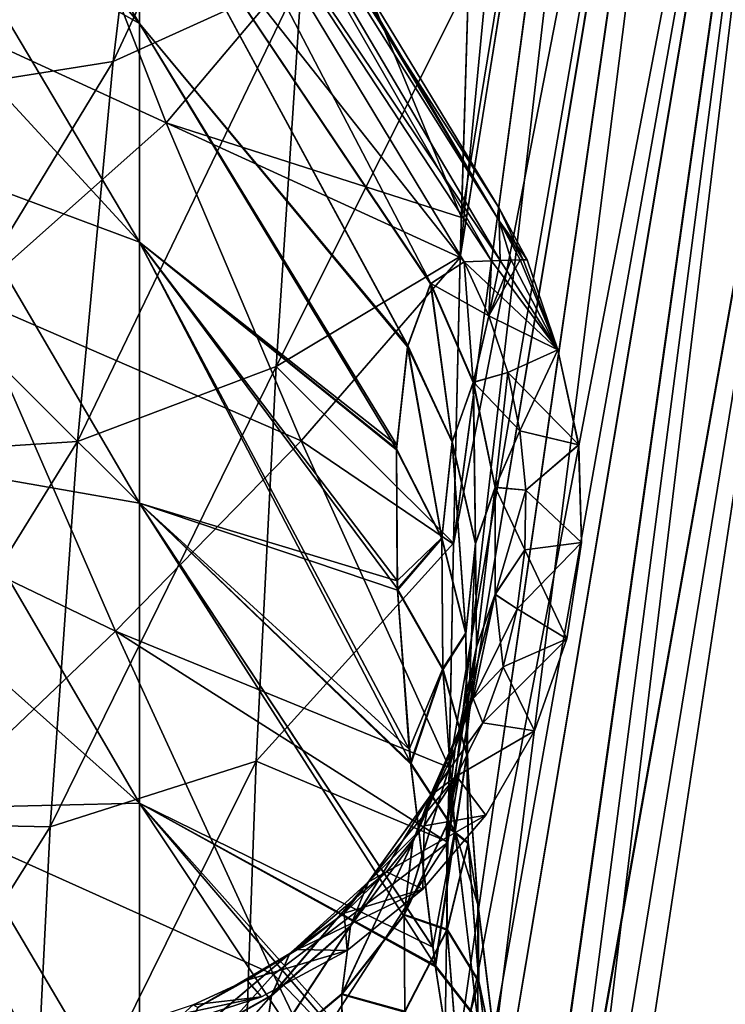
# Model space of a CAD drawing. Header units: metres. Extents: x 59 to 135, y -85 to 87.
# Tile 177 of 210: x 114.83 to 117.5, y 8.98 to 12.7. Entities that reach past the tile are written whole.
import ezdxf

# ---------------------------------------------------------------- set-up
doc = ezdxf.new("R2010")
doc.units = ezdxf.units.M
doc.layers.add('solid_21_404_502_XXX', color=7, linetype='CONTINUOUS')

msp = doc.modelspace()

# ---------------------------------------------------------------- linework, layer by layer
at = {"layer": 'solid_21_404_502_XXX'}
for points in [[(116.471657, 10.719414, -21.350376), (117.249107, 16.508726, -20.376299), (117.59462, 16.483568, -20.572989)], [(116.471657, 10.719414, -21.350376), (116.49752, 11.801115, -21.093855), (117.249107, 16.508726, -20.376299)], [(116.49752, 11.801115, -21.093855), (116.501678, 11.952784, -21.056789), (117.249107, 16.508726, -20.376299)], [(116.501678, 11.952784, -21.056789), (116.52874, 12.837873, -20.834904), (117.249107, 16.508726, -20.376299)], [(116.434418, 8.421797, -21.850609), (117.59462, 16.483568, -20.572989), (117.970589, 16.442503, -20.698151)], [(116.434418, 8.421797, -21.850609), (116.450829, 9.592636, -21.603161), (117.59462, 16.483568, -20.572989)], [(116.450829, 9.592636, -21.603161), (116.455559, 9.875958, -21.54097), (117.59462, 16.483568, -20.572989)], [(116.455559, 9.875958, -21.54097), (116.471657, 10.719414, -21.350376), (117.59462, 16.483568, -20.572989)], [(116.410858, 5.378407, -22.425047), (117.970589, 16.442503, -20.698151), (118.362114, 16.387396, -20.746782)], [(116.410858, 5.378407, -22.425047), (116.421753, 7.206876, -22.091492), (117.970589, 16.442503, -20.698151)], [(116.421753, 7.206876, -22.091492), (116.427162, 7.771477, -21.981527), (117.970589, 16.442503, -20.698151)], [(116.427162, 7.771477, -21.981527), (116.434418, 8.421797, -21.850609), (117.970589, 16.442503, -20.698151)], [(116.450867, 9.594996, 21.602646), (117.589722, 16.431717, 20.582428), (117.245369, 16.456928, 20.387436)], [(116.471725, 10.722679, 21.349623), (116.450867, 9.594996, 21.602646), (117.245369, 16.456928, 20.387436)], [(116.497627, 11.805106, 21.092882), (116.471725, 10.722679, 21.349623), (117.245369, 16.456928, 20.387436)], [(116.497627, 11.805106, 21.092882), (117.245369, 16.456928, 20.387436), (116.944588, 16.465401, 20.129183)], [(116.528893, 12.842411, 20.83374), (116.497627, 11.805106, 21.092882), (116.944588, 16.465401, 20.129183)], [(116.421745, 7.206873, 22.091492), (117.964111, 16.390762, 20.706491), (117.589722, 16.431717, 20.582428)], [(116.434433, 8.423068, 21.850349), (116.421745, 7.206873, 22.091492), (117.589722, 16.431717, 20.582428)], [(116.450867, 9.594996, 21.602646), (116.434433, 8.423068, 21.850349), (117.589722, 16.431717, 20.582428)], [(117.964111, 16.390762, 20.706491), (116.406403, 3.501927, 22.731838), (118.353859, 16.335917, 20.754713)], [(116.407982, 4.445124, 22.582077), (116.406403, 3.501927, 22.731838), (117.964111, 16.390762, 20.706491)], [(118.362114, 16.387396, -20.746782), (120.920715, 3.501927, -22.731838), (116.406403, 3.501927, -22.731838)], [(116.407982, 4.445036, -22.58209), (118.362114, 16.387396, -20.746782), (116.406403, 3.501927, -22.731838)], [(116.410774, 5.35884, 22.428431), (116.407982, 4.445124, 22.582077), (117.964111, 16.390762, 20.706491)], [(116.407982, 4.445036, -22.58209), (116.410774, 5.358829, -22.428432), (118.362114, 16.387396, -20.746782)], [(116.410851, 5.378462, 22.425037), (116.410774, 5.35884, 22.428431), (117.964111, 16.390762, 20.706491)], [(116.410774, 5.358829, -22.428432), (116.410858, 5.378407, -22.425047), (118.362114, 16.387396, -20.746782)], [(116.421745, 7.206873, 22.091492), (116.410851, 5.378462, 22.425037), (117.964111, 16.390762, 20.706491)], [(121.59446, 14.579442, 21.025305), (118.353859, 16.335917, 20.754713), (116.406403, 3.501927, 22.731838)], [(113.704964, 15.269992, 5.557823), (115.285385, 13.339446, 4.855161), (115.285385, 12.685599, 6.370948)], [(113.704964, 14.521518, 7.29298), (113.704964, 15.269992, 5.557823), (115.285385, 12.685599, 6.370948)], [(121.217766, 9.043423, 21.878151), (121.59446, 14.579442, 21.025305), (116.406403, 3.501927, 22.731838)], [(113.704964, 14.521518, 7.29298), (115.285385, 12.685599, 6.370948), (115.285385, 11.860203, 7.800578)], [(113.704964, 13.576665, 8.929513), (113.704964, 14.521518, 7.29298), (115.285385, 11.860203, 7.800578)], [(113.704964, 14.521518, -7.29298), (115.285385, 12.685599, -6.370948), (115.285385, 13.339446, -4.855161)], [(113.704964, 14.521518, -7.29298), (113.704964, 13.576665, -8.929513), (115.285385, 12.685599, -6.370948)], [(116.02034, 14.320566, 19.884161), (115.35675, 13.955405, 19.516825), (115.186928, 12.542288, 20.042587)], [(115.898811, 12.865171, 20.345732), (116.02034, 14.320566, 19.884161), (115.186928, 12.542288, 20.042587)], [(115.285385, 14.195542), (115.44416, 13.962572), (116.6446, 11.940421, 1.072624)], [(115.285385, 14.099557, 1.648002), (115.285385, 14.195542), (116.6446, 11.940421, 1.072624)], [(115.285385, 14.099557, 1.648002), (116.647911, 11.789964, 2.139051), (116.615112, 11.78872, 2.45829)], [(115.285385, 13.8129, 3.273717), (115.285385, 14.099557, 1.648002), (116.615112, 11.78872, 2.45829)], [(115.285385, 14.099557, 1.648002), (116.6446, 11.940421, 1.072624), (116.647911, 11.789964, 2.139051)], [(115.285385, 14.099557, -1.648002), (116.6446, 11.988503), (115.44416, 13.962572)], [(115.285385, 14.099557, -1.648002), (116.6446, 11.940422, -1.072616), (116.6446, 11.988503)], [(115.285385, 14.099557, -1.648002), (116.647911, 11.789965, -2.13908), (116.6446, 11.940422, -1.072616)], [(115.285385, 14.099557, -1.648002), (115.285385, 13.8129, -3.273717), (116.647911, 11.789965, -2.13908)], [(115.35675, 13.955405, 19.516825), (114.653458, 13.7675, 19.179806), (114.447014, 12.425283, 19.765148)], [(115.186928, 12.542288, 20.042587), (115.35675, 13.955405, 19.516825), (114.447014, 12.425283, 19.765148)], [(115.44416, 13.962572), (116.6446, 11.988503), (116.6446, 11.940421, 1.072624)], [(115.285385, 13.8129, 3.273717), (116.512047, 11.785121, 3.26087), (116.38588, 11.703675, 4.246521)], [(115.285385, 13.339446, 4.855161), (115.285385, 13.8129, 3.273717), (116.38588, 11.703675, 4.246521)], [(115.285385, 13.8129, 3.273717), (116.615112, 11.78872, 2.45829), (116.512047, 11.785121, 3.26087)], [(115.285385, 13.8129, -3.273717), (116.615051, 11.788718, -2.458798), (116.647911, 11.789965, -2.13908)], [(115.285385, 13.8129, -3.273717), (116.512047, 11.785121, -3.26087), (116.615051, 11.788718, -2.458798)], [(115.285385, 13.8129, -3.273717), (115.285385, 13.339446, -4.855161), (116.512047, 11.785121, -3.26087)], [(113.704964, 13.576665, 8.929513), (115.285385, 11.860203, 7.800578), (115.285385, 10.874416, 9.124719)], [(113.704964, 12.448212, 10.44529), (113.704964, 13.576665, 8.929513), (115.285385, 10.874416, 9.124719)], [(113.704964, 13.576665, -8.929513), (115.285385, 11.860203, -7.800578), (115.285385, 12.685599, -6.370948)], [(113.704964, 13.576665, -8.929513), (113.704964, 12.448212, -10.44529), (115.285385, 11.860203, -7.800578)], [(114.935593, 13.468215, -19.487001), (115.386398, 12.310038, -20.241962), (114.15593, 12.876008, -19.430506)], [(116.038132, 13.082249, -20.368679), (115.386398, 12.310038, -20.241962), (114.935593, 13.468215, -19.487001)], [(115.285385, 13.339446, 4.855161), (116.299835, 11.469873, 5.212884), (116.299225, 11.466954, 5.221817)], [(115.285385, 12.685599, 6.370948), (115.285385, 13.339446, 4.855161), (116.299225, 11.466954, 5.221817)], [(115.285385, 13.339446, 4.855161), (116.38588, 11.703675, 4.246521), (116.299835, 11.469873, 5.212884)], [(115.285385, 13.339446, -4.855161), (116.385017, 11.702403, -4.254394), (116.512047, 11.785121, -3.26087)], [(115.285385, 13.339446, -4.855161), (116.299805, 11.469727, -5.213344), (116.385017, 11.702403, -4.254394)], [(115.285385, 13.339446, -4.855161), (115.285385, 12.685599, -6.370948), (116.299805, 11.469727, -5.213344)], [(116.038132, 13.082249, -20.368679), (116.501678, 11.952784, -21.056789), (115.386398, 12.310038, -20.241962)], [(116.038132, 13.082249, -20.368679), (116.52874, 12.837873, -20.834904), (116.501678, 11.952784, -21.056789)], [(115.386398, 12.310038, -20.241962), (114.645264, 11.652467, -20.189638), (114.15593, 12.876008, -19.430506)], [(115.898811, 12.865171, 20.345732), (115.186928, 12.542288, 20.042587), (115.051682, 11.106819, 20.556919)], [(115.801918, 11.39057, 20.790024), (115.898811, 12.865171, 20.345732), (115.051682, 11.106819, 20.556919)], [(115.801918, 11.39057, 20.790024), (116.528893, 12.842411, 20.83374), (115.898811, 12.865171, 20.345732)], [(115.801918, 11.39057, 20.790024), (116.497627, 11.805106, 21.092882), (116.528893, 12.842411, 20.83374)], [(115.285385, 12.685599, 6.370948), (116.257469, 11.092909, 6.124331), (116.256866, 11.079303, 6.151011)], [(115.285385, 11.860203, 7.800578), (115.285385, 12.685599, 6.370948), (116.256866, 11.079303, 6.151011)], [(115.285385, 12.685599, 6.370948), (116.299225, 11.466954, 5.221817), (116.257469, 11.092909, 6.124331)], [(115.285385, 12.685599, -6.370948), (116.298714, 11.464489, -5.229336), (116.299805, 11.469727, -5.213344)], [(115.285385, 12.685599, -6.370948), (116.257454, 11.092653, -6.124836), (116.298714, 11.464489, -5.229336)], [(115.285385, 12.685599, -6.370948), (115.285385, 11.860203, -7.800578), (116.257454, 11.092653, -6.124836)], [(115.186928, 12.542288, 20.042587), (114.447014, 12.425283, 19.765148), (114.283745, 11.058097, 20.343866)], [(115.051682, 11.106819, 20.556919), (115.186928, 12.542288, 20.042587), (114.283745, 11.058097, 20.343866)], [(113.704964, 12.448212, 10.44529), (115.285385, 10.874416, 9.124719), (115.285385, 9.741572, 10.325463)], [(113.704964, 11.151417, 11.819812), (113.704964, 12.448212, 10.44529), (115.285385, 9.741572, 10.325463)], [(113.704964, 12.448212, -10.44529), (115.285385, 10.874416, -9.124719), (115.285385, 11.860203, -7.800578)], [(113.704964, 12.448212, -10.44529), (113.704964, 11.151417, -11.819812), (115.285385, 10.874416, -9.124719)], [(115.386398, 12.310038, -20.241962), (115.896736, 11.11, -20.927649), (114.645264, 11.652467, -20.189638)], [(115.386398, 12.310038, -20.241962), (116.501678, 11.952784, -21.056789), (116.49752, 11.801115, -21.093855)], [(115.386398, 12.310038, -20.241962), (116.49752, 11.801115, -21.093855), (115.896736, 11.11, -20.927649)], [(116.735207, 11.792914, 0.817152), (116.6446, 11.940421, 1.072624), (116.6446, 11.988503)], [(116.750076, 11.793433), (116.735207, 11.792914, 0.817152), (116.6446, 11.988503)], [(116.6446, 11.940422, -1.072616), (116.750076, 11.793433), (116.6446, 11.988503)], [(116.6446, 11.940422, -1.072616), (116.735191, 11.792913, -0.81752), (116.750076, 11.793433)], [(116.6446, 11.940422, -1.072616), (116.723473, 11.792575, -1.092053), (116.735191, 11.792913, -0.81752)], [(116.6446, 11.940422, -1.072616), (116.647911, 11.789965, -2.13908), (116.723473, 11.792575, -1.092053)], [(116.690102, 11.791339, 1.640102), (116.647911, 11.789964, 2.139051), (116.6446, 11.940421, 1.072624)], [(116.723579, 11.792578, 1.089851), (116.690102, 11.791339, 1.640102), (116.6446, 11.940421, 1.072624)], [(116.735207, 11.792914, 0.817152), (116.723579, 11.792578, 1.089851), (116.6446, 11.940421, 1.072624)], [(115.285385, 11.860203, 7.800578), (116.304756, 9.945682, 7.720307), (116.30983, 9.894382, 7.771856)], [(115.285385, 10.874416, 9.124719), (115.285385, 11.860203, 7.800578), (116.30983, 9.894382, 7.771856)], [(115.285385, 11.860203, 7.800578), (116.260445, 10.550261, 7.008821), (116.304756, 9.945682, 7.720307)], [(115.285385, 11.860203, 7.800578), (116.259109, 10.581335, 6.965957), (116.260445, 10.550261, 7.008821)], [(115.285385, 11.860203, 7.800578), (116.256866, 11.079303, 6.151011), (116.259109, 10.581335, 6.965957)], [(115.285385, 11.860203, -7.800578), (116.256721, 11.075743, -6.157944), (116.257454, 11.092653, -6.124836)], [(115.285385, 11.860203, -7.800578), (116.259125, 10.580982, -6.966441), (116.256721, 11.075743, -6.157944)], [(115.285385, 11.860203, -7.800578), (115.285385, 10.874416, -9.124719), (116.259125, 10.580982, -6.966441)], [(115.801918, 11.39057, 20.790024), (116.471725, 10.722679, 21.349623), (116.497627, 11.805106, 21.092882)], [(115.896736, 11.11, -20.927649), (116.49752, 11.801115, -21.093855), (116.471657, 10.719414, -21.350376)], [(116.866463, 11.453379, 1.096759), (116.512047, 11.785121, 3.26087), (116.615112, 11.78872, 2.45829)], [(116.60598, 11.58093, -3.273609), (116.615051, 11.788718, -2.458798), (116.512047, 11.785121, -3.26087)], [(116.60598, 11.58093, -3.273609), (116.723473, 11.792575, -1.092053), (116.690056, 11.791338, -1.640686)], [(116.866356, 11.453375, -1.098951), (116.723473, 11.792575, -1.092053), (116.60598, 11.58093, -3.273609)], [(116.60598, 11.58093, -3.273609), (116.690056, 11.791338, -1.640686), (116.647911, 11.789965, -2.13908)], [(116.60598, 11.58093, -3.273609), (116.647911, 11.789965, -2.13908), (116.615051, 11.788718, -2.458798)], [(116.866463, 11.453379, 1.096759), (116.615112, 11.78872, 2.45829), (116.647911, 11.789964, 2.139051)], [(116.647911, 11.789965, -2.13908), (116.690056, 11.791338, -1.640686), (116.723473, 11.792575, -1.092053)], [(116.866463, 11.453379, 1.096759), (116.647911, 11.789964, 2.139051), (116.690102, 11.791339, 1.640102)], [(116.866463, 11.453379, 1.096759), (116.690102, 11.791339, 1.640102), (116.723579, 11.792578, 1.089851)], [(116.866356, 11.453375, -1.098951), (116.735191, 11.792913, -0.81752), (116.723473, 11.792575, -1.092053)], [(116.866356, 11.453375, -1.098951), (116.723579, 11.792578, 1.089851), (116.735207, 11.792914, 0.817152)], [(116.866356, 11.453375, -1.098951), (116.866463, 11.453379, 1.096759), (116.723579, 11.792578, 1.089851)], [(116.866356, 11.453375, -1.098951), (116.750076, 11.793433), (116.735191, 11.792913, -0.81752)], [(116.866356, 11.453375, -1.098951), (116.735207, 11.792914, 0.817152), (116.750076, 11.793433)], [(116.546593, 11.329465, -4.211399), (116.512047, 11.785121, -3.26087), (116.385017, 11.702403, -4.254394)], [(116.60598, 11.58093, 3.273609), (116.38588, 11.703675, 4.246521), (116.512047, 11.785121, 3.26087)], [(116.60598, 11.58093, 3.273609), (116.512047, 11.785121, 3.26087), (116.866463, 11.453379, 1.096759)], [(116.546593, 11.329465, -4.211399), (116.60598, 11.58093, -3.273609), (116.512047, 11.785121, -3.26087)], [(116.38588, 11.703675, 4.246521), (116.299225, 11.466954, 5.221817), (116.299835, 11.469873, 5.212884)], [(116.467232, 11.10684, 5.115228), (116.299225, 11.466954, 5.221817), (116.38588, 11.703675, 4.246521)], [(116.466782, 11.104492, -5.122218), (116.385017, 11.702403, -4.254394), (116.299805, 11.469727, -5.213344)], [(116.466782, 11.104492, -5.122218), (116.546593, 11.329465, -4.211399), (116.385017, 11.702403, -4.254394)], [(116.547386, 11.330676, 4.204023), (116.38588, 11.703675, 4.246521), (116.60598, 11.58093, 3.273609)], [(116.547386, 11.330676, 4.204023), (116.467232, 11.10684, 5.115228), (116.38588, 11.703675, 4.246521)], [(114.645264, 11.652467, -20.189638), (115.194901, 10.390332, -20.868647), (113.870972, 11.028116, -20.272839)], [(115.896736, 11.11, -20.927649), (115.194901, 10.390332, -20.868647), (114.645264, 11.652467, -20.189638)], [(116.546593, 11.329465, -4.211399), (116.676613, 11.36738, -3.282881), (116.60598, 11.58093, -3.273609)], [(116.547386, 11.330676, 4.204023), (116.60598, 11.58093, 3.273609), (116.676613, 11.36738, 3.282882)], [(116.676613, 11.36738, 3.282882), (116.60598, 11.58093, 3.273609), (116.866463, 11.453379, 1.096759)], [(116.866356, 11.453375, -1.098951), (116.60598, 11.58093, -3.273609), (116.676613, 11.36738, -3.282881)], [(116.256721, 11.075743, -6.157944), (116.298714, 11.464489, -5.229336), (116.257454, 11.092653, -6.124836)], [(116.427994, 10.740148, -5.988955), (116.298714, 11.464489, -5.229336), (116.256721, 11.075743, -6.157944)], [(116.299225, 11.466954, 5.221817), (116.256866, 11.079303, 6.151011), (116.257469, 11.092909, 6.124331)], [(116.428116, 10.743511, 5.982505), (116.256866, 11.079303, 6.151011), (116.299225, 11.466954, 5.221817)], [(116.466782, 11.104492, -5.122218), (116.299805, 11.469727, -5.213344), (116.298714, 11.464489, -5.229336)], [(116.427994, 10.740148, -5.988955), (116.466782, 11.104492, -5.122218), (116.298714, 11.464489, -5.229336)], [(116.467232, 11.10684, 5.115228), (116.428116, 10.743511, 5.982505), (116.299225, 11.466954, 5.221817)], [(116.676613, 11.36738, 3.282882), (116.866463, 11.453379, 1.096759), (116.944847, 11.093785, 1.099959)], [(116.866356, 11.453375, -1.098951), (116.676613, 11.36738, -3.282881), (116.723061, 11.147178, -3.28857)], [(116.866356, 11.453375, -1.098951), (116.723061, 11.147178, -3.28857), (116.94474, 11.093781, -1.102157)], [(116.866356, 11.453375, -1.098951), (116.94474, 11.093781, -1.102157), (116.866463, 11.453379, 1.096759)], [(116.94474, 11.093781, -1.102157), (116.944847, 11.093785, 1.099959), (116.866463, 11.453379, 1.096759)], [(115.801918, 11.39057, 20.790024), (115.051682, 11.106819, 20.556919), (114.948524, 9.65187, 21.056944)], [(115.727203, 9.899588, 21.215675), (115.801918, 11.39057, 20.790024), (114.948524, 9.65187, 21.056944)], [(115.727203, 9.899588, 21.215675), (116.471725, 10.722679, 21.349623), (115.801918, 11.39057, 20.790024)], [(116.546593, 11.329465, -4.211399), (116.629013, 10.933035, -4.155986), (116.676613, 11.36738, -3.282881)], [(116.547386, 11.330676, 4.204023), (116.676613, 11.36738, 3.282882), (116.723061, 11.147178, 3.288571)], [(116.629013, 10.933035, -4.155986), (116.723061, 11.147178, -3.28857), (116.676613, 11.36738, -3.282881)], [(116.723061, 11.147178, 3.288571), (116.676613, 11.36738, 3.282882), (116.944847, 11.093785, 1.099959)], [(116.466782, 11.104492, -5.122218), (116.554604, 10.721007, -5.002007), (116.546593, 11.329465, -4.211399)], [(116.547386, 11.330676, 4.204023), (116.555031, 10.723205, 4.99552), (116.467232, 11.10684, 5.115228)], [(116.554604, 10.721007, -5.002007), (116.629013, 10.933035, -4.155986), (116.546593, 11.329465, -4.211399)], [(116.547386, 11.330676, 4.204023), (116.629753, 10.934191, 4.149129), (116.555031, 10.723205, 4.99552)], [(116.547386, 11.330676, 4.204023), (116.723061, 11.147178, 3.288571), (116.629753, 10.934191, 4.149129)], [(113.704964, 11.151417, 11.819812), (115.285385, 9.741572, 10.325463), (115.285385, 8.47699, 11.386574)], [(113.704964, 9.703818, 13.034491), (113.704964, 11.151417, 11.819812), (115.285385, 8.47699, 11.386574)], [(113.704964, 11.151417, -11.819812), (115.285385, 9.741572, -10.325463), (115.285385, 10.874416, -9.124719)], [(113.704964, 11.151417, -11.819812), (113.704964, 9.703818, -13.034491), (115.285385, 9.741572, -10.325463)], [(116.629013, 10.933035, -4.155986), (116.744736, 10.923113, -3.290602), (116.723061, 11.147178, -3.28857)], [(116.629753, 10.934191, 4.149129), (116.723061, 11.147178, 3.288571), (116.744736, 10.923113, 3.290604)], [(116.744736, 10.923113, 3.290604), (116.723061, 11.147178, 3.288571), (116.944847, 11.093785, 1.099959)], [(116.94474, 11.093781, -1.102157), (116.723061, 11.147178, -3.28857), (116.744736, 10.923113, -3.290602)], [(115.051682, 11.106819, 20.556919), (114.283745, 11.058097, 20.343866), (114.16114, 9.668784, 20.911875)], [(114.948524, 9.65187, 21.056944), (115.051682, 11.106819, 20.556919), (114.16114, 9.668784, 20.911875)], [(115.896736, 11.11, -20.927649), (116.455559, 9.875958, -21.54097), (115.194901, 10.390332, -20.868647)], [(115.896736, 11.11, -20.927649), (116.471657, 10.719414, -21.350376), (116.455559, 9.875958, -21.54097)], [(116.428116, 10.743511, 5.982505), (116.259109, 10.581335, 6.965957), (116.256866, 11.079303, 6.151011)], [(116.427994, 10.740148, -5.988955), (116.518478, 10.381331, -5.806308), (116.466782, 11.104492, -5.122218)], [(116.467232, 11.10684, 5.115228), (116.5186, 10.384459, 5.800323), (116.428116, 10.743511, 5.982505)], [(116.518478, 10.381331, -5.806308), (116.554604, 10.721007, -5.002007), (116.466782, 11.104492, -5.122218)], [(116.467232, 11.10684, 5.115228), (116.555031, 10.723205, 4.99552), (116.5186, 10.384459, 5.800323)], [(116.744736, 10.923113, 3.290604), (116.944847, 11.093785, 1.099959), (116.956085, 10.725905, 1.099881)], [(116.94474, 11.093781, -1.102157), (116.744736, 10.923113, -3.290602), (116.955978, 10.725902, -1.102079)], [(116.94474, 11.093781, -1.102157), (116.955978, 10.725902, -1.102079), (116.944847, 11.093785, 1.099959)], [(116.955978, 10.725902, -1.102079), (116.956085, 10.725905, 1.099881), (116.944847, 11.093785, 1.099959)], [(116.260658, 10.54569, -7.01506), (116.256721, 11.075743, -6.157944), (116.259125, 10.580982, -6.966441)], [(116.427994, 10.740148, -5.988955), (116.256721, 11.075743, -6.157944), (116.260658, 10.54569, -7.01506)], [(115.194901, 10.390332, -20.868647), (114.462547, 9.69196, -20.944881), (113.870972, 11.028116, -20.272839)], [(116.554604, 10.721007, -5.002007), (116.558525, 10.330174, -4.873714), (116.629013, 10.933035, -4.155986)], [(116.629753, 10.934191, 4.149129), (116.558937, 10.332225, 4.867712), (116.555031, 10.723205, 4.99552)], [(116.558525, 10.330174, -4.873714), (116.62883, 10.529639, -4.090472), (116.629013, 10.933035, -4.155986)], [(116.629753, 10.934191, 4.149129), (116.629532, 10.530742, 4.084118), (116.558937, 10.332225, 4.867712)], [(116.629013, 10.933035, -4.155986), (116.62883, 10.529639, -4.090472), (116.744736, 10.923113, -3.290602)], [(116.629753, 10.934191, 4.149129), (116.741364, 10.698025, 3.288955), (116.629532, 10.530742, 4.084118)], [(116.629753, 10.934191, 4.149129), (116.744736, 10.923113, 3.290604), (116.741364, 10.698025, 3.288955)], [(116.62883, 10.529639, -4.090472), (116.741364, 10.698025, -3.288953), (116.744736, 10.923113, -3.290602)], [(116.741364, 10.698025, 3.288955), (116.744736, 10.923113, 3.290604), (116.956085, 10.725905, 1.099881)], [(116.955978, 10.725902, -1.102079), (116.744736, 10.923113, -3.290602), (116.741364, 10.698025, -3.288953)], [(115.285385, 10.874416, 9.124719), (116.393509, 9.198463, 8.370553), (116.403, 9.130183, 8.420561)], [(115.285385, 9.741572, 10.325463), (115.285385, 10.874416, 9.124719), (116.403, 9.130183, 8.420561)], [(115.285385, 10.874416, 9.124719), (116.30983, 9.894382, 7.771856), (116.393509, 9.198463, 8.370553)], [(115.285385, 10.874416, -9.124719), (116.260658, 10.54569, -7.01506), (116.259125, 10.580982, -6.966441)], [(115.285385, 10.874416, -9.124719), (116.304787, 9.945319, -7.720675), (116.260658, 10.54569, -7.01506)], [(115.285385, 10.874416, -9.124719), (116.310379, 9.888899, -7.777296), (116.304787, 9.945319, -7.720675)], [(115.285385, 10.874416, -9.124719), (116.393555, 9.198152, -8.370788), (116.310379, 9.888899, -7.777296)], [(115.285385, 10.874416, -9.124719), (115.285385, 9.741572, -10.325463), (116.393555, 9.198152, -8.370788)], [(115.727203, 9.899588, 21.215675), (116.450867, 9.594996, 21.602646), (116.471725, 10.722679, 21.349623)], [(116.428116, 10.743511, 5.982505), (116.260445, 10.550261, 7.008821), (116.259109, 10.581335, 6.965957)], [(116.428116, 10.743511, 5.982505), (116.431488, 10.249541, 6.783445), (116.260445, 10.550261, 7.008821)], [(116.431686, 10.245237, -6.789256), (116.427994, 10.740148, -5.988955), (116.260658, 10.54569, -7.01506)], [(116.431686, 10.245237, -6.789256), (116.518478, 10.381331, -5.806308), (116.427994, 10.740148, -5.988955)], [(116.428116, 10.743511, 5.982505), (116.5186, 10.384459, 5.800323), (116.431488, 10.249541, 6.783445)], [(116.518478, 10.381331, -5.806308), (116.524414, 10.014356, -5.617657), (116.554604, 10.721007, -5.002007)], [(116.555031, 10.723205, 4.99552), (116.524536, 10.017253, 5.612121), (116.5186, 10.384459, 5.800323)], [(116.524414, 10.014356, -5.617657), (116.558525, 10.330174, -4.873714), (116.554604, 10.721007, -5.002007)], [(116.555031, 10.723205, 4.99552), (116.558937, 10.332225, 4.867712), (116.524536, 10.017253, 5.612121)], [(116.955978, 10.725902, -1.102079), (116.712982, 10.474764, -3.283643), (116.899696, 10.362195, -1.098719)], [(116.955978, 10.725902, -1.102079), (116.741364, 10.698025, -3.288953), (116.712982, 10.474764, -3.283643)], [(116.741364, 10.698025, 3.288955), (116.956085, 10.725905, 1.099881), (116.899803, 10.362199, 1.096527)], [(116.955978, 10.725902, -1.102079), (116.899696, 10.362195, -1.098719), (116.956085, 10.725905, 1.099881)], [(116.899696, 10.362195, -1.098719), (116.899803, 10.362199, 1.096527), (116.956085, 10.725905, 1.099881)], [(116.62883, 10.529639, -4.090472), (116.712982, 10.474764, -3.283643), (116.741364, 10.698025, -3.288953)], [(116.629532, 10.530742, 4.084118), (116.741364, 10.698025, 3.288955), (116.712982, 10.474764, 3.283645)], [(116.712982, 10.474764, 3.283645), (116.741364, 10.698025, 3.288955), (116.899803, 10.362199, 1.096527)], [(116.431488, 10.249541, 6.783445), (116.304756, 9.945682, 7.720307), (116.260445, 10.550261, 7.008821)], [(116.310379, 9.888899, -7.777296), (116.260658, 10.54569, -7.01506), (116.304787, 9.945319, -7.720675)], [(116.431686, 10.245237, -6.789256), (116.260658, 10.54569, -7.01506), (116.310379, 9.888899, -7.777296)], [(116.558525, 10.330174, -4.873714), (116.478378, 9.948529, -4.742765), (116.62883, 10.529639, -4.090472)], [(116.478378, 9.948529, -4.742765), (116.546051, 10.136121, -4.017591), (116.62883, 10.529639, -4.090472)], [(116.629532, 10.530742, 4.084118), (116.546722, 10.137172, 4.011703), (116.478775, 9.95044, 4.737211)], [(116.629532, 10.530742, 4.084118), (116.478775, 9.95044, 4.737211), (116.558937, 10.332225, 4.867712)], [(116.62883, 10.529639, -4.090472), (116.546051, 10.136121, -4.017591), (116.712982, 10.474764, -3.283643)], [(116.629532, 10.530742, 4.084118), (116.65995, 10.25616, 3.274741), (116.546722, 10.137172, 4.011703)], [(116.629532, 10.530742, 4.084118), (116.712982, 10.474764, 3.283645), (116.65995, 10.25616, 3.274741)], [(116.546051, 10.136121, -4.017591), (116.65995, 10.25616, -3.274739), (116.712982, 10.474764, -3.283643)], [(116.65995, 10.25616, 3.274741), (116.712982, 10.474764, 3.283645), (116.899803, 10.362199, 1.096527)], [(116.899696, 10.362195, -1.098719), (116.712982, 10.474764, -3.283643), (116.65995, 10.25616, -3.274739)], [(115.194901, 10.390332, -20.868647), (115.792374, 9.093846, -21.466486), (114.462547, 9.69196, -20.944881)], [(115.194901, 10.390332, -20.868647), (116.455559, 9.875958, -21.54097), (116.450829, 9.592636, -21.603161)], [(115.194901, 10.390332, -20.868647), (116.450829, 9.592636, -21.603161), (115.792374, 9.093846, -21.466486)], [(116.5186, 10.384459, 5.800323), (116.521713, 9.926013, 6.5439), (116.431488, 10.249541, 6.783445)], [(116.431686, 10.245237, -6.789256), (116.521889, 9.922023, -6.549299), (116.518478, 10.381331, -5.806308)], [(116.521889, 9.922023, -6.549299), (116.524414, 10.014356, -5.617657), (116.518478, 10.381331, -5.806308)], [(116.5186, 10.384459, 5.800323), (116.524536, 10.017253, 5.612121), (116.521713, 9.926013, 6.5439)], [(116.899696, 10.362195, -1.098719), (116.582947, 10.044983, -3.262354), (116.777802, 10.014977, -1.09219)], [(116.899696, 10.362195, -1.098719), (116.65995, 10.25616, -3.274739), (116.582947, 10.044983, -3.262354)], [(116.65995, 10.25616, 3.274741), (116.899803, 10.362199, 1.096527), (116.777908, 10.01498, 1.090012)], [(116.899696, 10.362195, -1.098719), (116.777802, 10.014977, -1.09219), (116.899803, 10.362199, 1.096527)], [(116.777802, 10.014977, -1.09219), (116.777908, 10.01498, 1.090012), (116.899803, 10.362199, 1.096527)], [(116.524414, 10.014356, -5.617657), (116.445557, 9.654843, -5.431034), (116.558525, 10.330174, -4.873714)], [(116.445557, 9.654843, -5.431034), (116.478378, 9.948529, -4.742765), (116.558525, 10.330174, -4.873714)], [(116.558937, 10.332225, 4.867712), (116.478775, 9.95044, 4.737211), (116.445679, 9.657527, 5.42591)], [(116.558937, 10.332225, 4.867712), (116.445679, 9.657527, 5.42591), (116.524536, 10.017253, 5.612121)], [(116.431488, 10.249541, 6.783445), (116.30983, 9.894382, 7.771856), (116.304756, 9.945682, 7.720307)], [(116.431488, 10.249541, 6.783445), (116.477165, 9.637858, 7.497159), (116.30983, 9.894382, 7.771856)], [(116.477692, 9.632704, -7.502246), (116.431686, 10.245237, -6.789256), (116.310379, 9.888899, -7.777296)], [(116.431488, 10.249541, 6.783445), (116.521713, 9.926013, 6.5439), (116.477165, 9.637858, 7.497159)], [(116.477692, 9.632704, -7.502246), (116.521889, 9.922023, -6.549299), (116.431686, 10.245237, -6.789256)], [(116.546051, 10.136121, -4.017591), (116.582947, 10.044983, -3.262354), (116.65995, 10.25616, -3.274739)], [(116.546722, 10.137172, 4.011703), (116.65995, 10.25616, 3.274741), (116.582947, 10.044983, 3.262357)], [(116.582947, 10.044983, 3.262357), (116.65995, 10.25616, 3.274741), (116.777908, 10.01498, 1.090012)], [(116.478378, 9.948529, -4.742765), (116.317551, 9.592217, -4.614701), (116.546051, 10.136121, -4.017591)], [(116.317551, 9.592217, -4.614701), (116.384132, 9.768912, -3.940386), (116.546051, 10.136121, -4.017591)], [(116.546722, 10.137172, 4.011703), (116.384796, 9.769913, 3.934909), (116.317947, 9.594004, 4.609537)], [(116.546722, 10.137172, 4.011703), (116.317947, 9.594004, 4.609537), (116.478775, 9.95044, 4.737211)], [(116.546051, 10.136121, -4.017591), (116.384132, 9.768912, -3.940386), (116.582947, 10.044983, -3.262354)], [(116.546722, 10.137172, 4.011703), (116.582947, 10.044983, 3.262357), (116.384796, 9.769913, 3.934909)], [(116.384132, 9.768912, -3.940386), (116.482941, 9.843907, -3.246646), (116.582947, 10.044983, -3.262354)], [(116.384796, 9.769913, 3.934909), (116.582947, 10.044983, 3.262357), (116.482941, 9.843907, 3.246648)], [(116.482941, 9.843907, 3.246648), (116.582947, 10.044983, 3.262357), (116.777908, 10.01498, 1.090012)], [(116.777802, 10.014977, -1.09219), (116.582947, 10.044983, -3.262354), (116.482941, 9.843907, -3.246646)], [(116.527611, 9.589446, -6.305285), (116.445557, 9.654843, -5.431034), (116.524414, 10.014356, -5.617657)], [(116.524536, 10.017253, 5.612121), (116.445679, 9.657527, 5.42591), (116.527451, 9.593131, 6.300283)], [(116.482941, 9.843907, 3.246648), (116.777908, 10.01498, 1.090012), (116.594521, 9.696011, 1.080555)], [(116.777802, 10.014977, -1.09219), (116.482941, 9.843907, -3.246646), (116.594414, 9.696007, -1.082714)], [(116.524536, 10.017253, 5.612121), (116.527451, 9.593131, 6.300283), (116.521713, 9.926013, 6.5439)], [(116.521889, 9.922023, -6.549299), (116.527611, 9.589446, -6.305285), (116.524414, 10.014356, -5.617657)], [(116.777802, 10.014977, -1.09219), (116.594414, 9.696007, -1.082714), (116.777908, 10.01498, 1.090012)], [(116.594414, 9.696007, -1.082714), (116.594521, 9.696011, 1.080555), (116.777908, 10.01498, 1.090012)], [(116.445557, 9.654843, -5.431034), (116.285263, 9.318101, -5.254384), (116.478378, 9.948529, -4.742765)], [(116.285263, 9.318101, -5.254384), (116.317551, 9.592217, -4.614701), (116.478378, 9.948529, -4.742765)], [(116.478775, 9.95044, 4.737211), (116.317947, 9.594004, 4.609537), (116.285385, 9.320596, 5.249619)], [(116.478775, 9.95044, 4.737211), (116.285385, 9.320596, 5.249619), (116.445679, 9.657527, 5.42591)], [(115.727203, 9.899588, 21.215675), (114.948524, 9.65187, 21.056944), (114.875137, 8.179761, 21.540268)], [(115.672462, 8.394488, 21.62159), (115.727203, 9.899588, 21.215675), (114.875137, 8.179761, 21.540268)], [(115.672462, 8.394488, 21.62159), (116.450867, 9.594996, 21.602646), (115.727203, 9.899588, 21.215675)], [(116.477165, 9.637858, 7.497159), (116.393509, 9.198463, 8.370553), (116.30983, 9.894382, 7.771856)], [(116.521713, 9.926013, 6.5439), (116.564224, 9.359217, 7.207865), (116.477165, 9.637858, 7.497159)], [(116.477692, 9.632704, -7.502246), (116.564705, 9.35444, -7.212605), (116.521889, 9.922023, -6.549299)], [(116.521713, 9.926013, 6.5439), (116.527451, 9.593131, 6.300283), (116.564224, 9.359217, 7.207865)], [(116.564705, 9.35444, -7.212605), (116.527611, 9.589446, -6.305285), (116.521889, 9.922023, -6.549299)], [(116.403885, 9.123914, -8.425085), (116.310379, 9.888899, -7.777296), (116.393555, 9.198152, -8.370788)], [(116.477692, 9.632704, -7.502246), (116.310379, 9.888899, -7.777296), (116.403885, 9.123914, -8.425085)], [(116.384132, 9.768912, -3.940386), (116.149834, 9.443346, -3.862082), (116.482941, 9.843907, -3.246646)], [(116.149834, 9.443346, -3.862082), (116.361206, 9.655481, -3.227812), (116.482941, 9.843907, -3.246646)], [(116.384796, 9.769913, 3.934909), (116.482941, 9.843907, 3.246648), (116.361206, 9.655481, 3.227814)], [(116.361206, 9.655481, 3.227814), (116.482941, 9.843907, 3.246648), (116.594521, 9.696011, 1.080555)], [(116.594414, 9.696007, -1.082714), (116.482941, 9.843907, -3.246646), (116.361206, 9.655481, -3.227812)], [(113.704964, 9.703818, -13.034491), (115.285385, 8.47699, -11.386574), (115.285385, 9.741572, -10.325463)], [(115.285385, 9.741572, 10.325463), (116.536438, 8.279022, 8.939574), (116.640465, 7.70095, 9.197883)], [(115.285385, 8.47699, 11.386574), (115.285385, 9.741572, 10.325463), (116.640465, 7.70095, 9.197883)], [(115.285385, 9.741572, 10.325463), (116.523621, 8.354322, 8.900729), (116.536438, 8.279022, 8.939574)], [(115.285385, 9.741572, 10.325463), (116.403, 9.130183, 8.420561), (116.523621, 8.354322, 8.900729)], [(115.285385, 9.741572, -10.325463), (116.403885, 9.123914, -8.425085), (116.393555, 9.198152, -8.370788)], [(115.285385, 9.741572, -10.325463), (116.523643, 8.354156, -8.900815), (116.403885, 9.123914, -8.425085)], [(115.285385, 9.741572, -10.325463), (115.285385, 8.47699, -11.386574), (116.523643, 8.354156, -8.900815)], [(116.317551, 9.592217, -4.614701), (116.082848, 9.276314, -4.494939), (116.384132, 9.768912, -3.940386)], [(116.082848, 9.276314, -4.494939), (116.149834, 9.443346, -3.862082), (116.384132, 9.768912, -3.940386)], [(116.384796, 9.769913, 3.934909), (116.150505, 9.444298, 3.85694), (116.083244, 9.277991, 4.490091)], [(116.384796, 9.769913, 3.934909), (116.083244, 9.277991, 4.490091), (116.317947, 9.594004, 4.609537)], [(116.384796, 9.769913, 3.934909), (116.361206, 9.655481, 3.227814), (116.150505, 9.444298, 3.85694)], [(113.704964, 9.703818, 13.034491), (115.285385, 8.47699, 11.386574), (115.285385, 7.097771, 12.2937)], [(113.704964, 8.124993, 14.072901), (113.704964, 9.703818, 13.034491), (115.285385, 7.097771, 12.2937)], [(113.704964, 9.703818, -13.034491), (113.704964, 8.124993, -14.072901), (115.285385, 8.47699, -11.386574)], [(114.462547, 9.69196, -20.944881), (115.101059, 8.325687, -21.524805), (113.559944, 9.375443, -21.002407)], [(114.948524, 9.65187, 21.056944), (114.16114, 9.668784, 20.911875), (114.075653, 8.262109, 21.464798)], [(115.792374, 9.093846, -21.466486), (115.101059, 8.325687, -21.524805), (114.462547, 9.69196, -20.944881)], [(116.594414, 9.696007, -1.082714), (116.219276, 9.482093, -3.206092), (116.355751, 9.416087, -1.070612)], [(116.594414, 9.696007, -1.082714), (116.361206, 9.655481, -3.227812), (116.219276, 9.482093, -3.206092)], [(116.594414, 9.696007, -1.082714), (116.355751, 9.416087, -1.070612), (116.594521, 9.696011, 1.080555)], [(116.355751, 9.416087, -1.070612), (116.355858, 9.416091, 1.068477), (116.594521, 9.696011, 1.080555)], [(116.361206, 9.655481, 3.227814), (116.594521, 9.696011, 1.080555), (116.355858, 9.416091, 1.068477)], [(114.875137, 8.179761, 21.540268), (114.948524, 9.65187, 21.056944), (114.075653, 8.262109, 21.464798)], [(116.149834, 9.443346, -3.862082), (116.219276, 9.482093, -3.206092), (116.361206, 9.655481, -3.227812)], [(116.150505, 9.444298, 3.85694), (116.361206, 9.655481, 3.227814), (116.219276, 9.482093, 3.206094)], [(116.219276, 9.482093, 3.206094), (116.361206, 9.655481, 3.227814), (116.355858, 9.416091, 1.068477)], [(116.448616, 9.261656, -6.067596), (116.285263, 9.318101, -5.254384), (116.445557, 9.654843, -5.431034)], [(116.445679, 9.657527, 5.42591), (116.285385, 9.320596, 5.249619), (116.448471, 9.265059, 6.062959)], [(116.477165, 9.637858, 7.497159), (116.403, 9.130183, 8.420561), (116.393509, 9.198463, 8.370553)], [(116.477165, 9.637858, 7.497159), (116.563431, 8.924877, 8.105893), (116.403, 9.130183, 8.420561)], [(116.56427, 8.918984, -8.110143), (116.477692, 9.632704, -7.502246), (116.403885, 9.123914, -8.425085)], [(116.527611, 9.589446, -6.305285), (116.448616, 9.261656, -6.067596), (116.445557, 9.654843, -5.431034)], [(116.445679, 9.657527, 5.42591), (116.448471, 9.265059, 6.062959), (116.527451, 9.593131, 6.300283)], [(116.477165, 9.637858, 7.497159), (116.564224, 9.359217, 7.207865), (116.563431, 8.924877, 8.105893)], [(116.56427, 8.918984, -8.110143), (116.564705, 9.35444, -7.212605), (116.477692, 9.632704, -7.502246)], [(115.672462, 8.394488, 21.62159), (116.434433, 8.423068, 21.850349), (116.450867, 9.594996, 21.602646)], [(115.792374, 9.093846, -21.466486), (116.450829, 9.592636, -21.603161), (116.434418, 8.421797, -21.850609)], [(116.285263, 9.318101, -5.254384), (116.050354, 9.018465, -5.095228), (116.317551, 9.592217, -4.614701)], [(116.050354, 9.018465, -5.095228), (116.082848, 9.276314, -4.494939), (116.317551, 9.592217, -4.614701)], [(116.317947, 9.594004, 4.609537), (116.083244, 9.277991, 4.490091), (116.050484, 9.020804, 5.090755)], [(116.317947, 9.594004, 4.609537), (116.050484, 9.020804, 5.090755), (116.285385, 9.320596, 5.249619)], [(116.527451, 9.593131, 6.300283), (116.448471, 9.265059, 6.062959), (116.567558, 9.069739, 6.916141)], [(116.527451, 9.593131, 6.300283), (116.567558, 9.069739, 6.916141), (116.564224, 9.359217, 7.207865)], [(116.568001, 9.06533, -6.920547), (116.448616, 9.261656, -6.067596), (116.527611, 9.589446, -6.305285)], [(116.564705, 9.35444, -7.212605), (116.568001, 9.06533, -6.920547), (116.527611, 9.589446, -6.305285)], [(116.149834, 9.443346, -3.862082), (115.852943, 9.173017, -3.785947), (116.219276, 9.482093, -3.206092)], [(115.852943, 9.173017, -3.785947), (116.05896, 9.325937, -3.181762), (116.219276, 9.482093, -3.206092)], [(116.150505, 9.444298, 3.85694), (116.219276, 9.482093, 3.206094), (116.05896, 9.325937, 3.181763)], [(116.05896, 9.325937, 3.181763), (116.219276, 9.482093, 3.206094), (116.355858, 9.416091, 1.068477)], [(116.355751, 9.416087, -1.070612), (116.219276, 9.482093, -3.206092), (116.05896, 9.325937, -3.181762)], [(116.082848, 9.276314, -4.494939), (115.784195, 9.014182, -4.388546), (116.149834, 9.443346, -3.862082)], [(115.784195, 9.014182, -4.388546), (115.852943, 9.173017, -3.785947), (116.149834, 9.443346, -3.862082)], [(116.150505, 9.444298, 3.85694), (115.853622, 9.173922, 3.781053), (115.784607, 9.015774, 4.383927)], [(116.150505, 9.444298, 3.85694), (115.784607, 9.015774, 4.383927), (116.083244, 9.277991, 4.490091)], [(116.150505, 9.444298, 3.85694), (116.05896, 9.325937, 3.181763), (115.853622, 9.173922, 3.781053)], [(116.355751, 9.416087, -1.070612), (116.05896, 9.325937, -3.181762), (115.882278, 9.188993, -3.155128)], [(116.355751, 9.416087, -1.070612), (115.882278, 9.188993, -3.155128), (116.069893, 9.184697, -1.056293)], [(116.05896, 9.325937, 3.181763), (116.355858, 9.416091, 1.068477), (116.069992, 9.184701, 1.054187)], [(116.355751, 9.416087, -1.070612), (116.069893, 9.184697, -1.056293), (116.355858, 9.416091, 1.068477)], [(116.069893, 9.184697, -1.056293), (116.069992, 9.184701, 1.054187), (116.355858, 9.416091, 1.068477)], [(115.101059, 8.325687, -21.524805), (113.972008, 8.483132, -21.37841), (113.559944, 9.375443, -21.002407)], [(116.564224, 9.359217, 7.207865), (116.644653, 8.698318, 7.776347), (116.563431, 8.924877, 8.105893)], [(116.564224, 9.359217, 7.207865), (116.567558, 9.069739, 6.916141), (116.644653, 8.698318, 7.776347)], [(116.56427, 8.918984, -8.110143), (116.645424, 8.692852, -7.780327), (116.564705, 9.35444, -7.212605)], [(116.645424, 8.692852, -7.780327), (116.568001, 9.06533, -6.920547), (116.564705, 9.35444, -7.212605)], [(115.852943, 9.173017, -3.785947), (115.882278, 9.188993, -3.155128), (116.05896, 9.325937, -3.181762)], [(115.853622, 9.173922, 3.781053), (116.05896, 9.325937, 3.181763), (115.882278, 9.188993, 3.155129)], [(115.882278, 9.188993, 3.155129), (116.05896, 9.325937, 3.181763), (116.069992, 9.184701, 1.054187)], [(116.288261, 8.952599, -5.846344), (116.050354, 9.018465, -5.095228), (116.285263, 9.318101, -5.254384)], [(116.285385, 9.320596, 5.249619), (116.050484, 9.020804, 5.090755), (116.288116, 8.955756, 5.842027)], [(116.448616, 9.261656, -6.067596), (116.288261, 8.952599, -5.846344), (116.285263, 9.318101, -5.254384)], [(116.285385, 9.320596, 5.249619), (116.288116, 8.955756, 5.842027), (116.448471, 9.265059, 6.062959)], [(115.750832, 8.768692, -4.960342), (115.784195, 9.014182, -4.388546), (116.082848, 9.276314, -4.494939)], [(116.050354, 9.018465, -5.095228), (115.750832, 8.768692, -4.960342), (116.082848, 9.276314, -4.494939)], [(116.083244, 9.277991, 4.490091), (115.784607, 9.015774, 4.383927), (115.750961, 8.770916, 4.956078)], [(116.083244, 9.277991, 4.490091), (115.750961, 8.770916, 4.956078), (116.050484, 9.020804, 5.090755)], [(116.448471, 9.265059, 6.062959), (116.288116, 8.955756, 5.842027), (116.487022, 8.781651, 6.634305)], [(116.48745, 8.777581, -6.638402), (116.288261, 8.952599, -5.846344), (116.448616, 9.261656, -6.067596)], [(116.448471, 9.265059, 6.062959), (116.487022, 8.781651, 6.634305), (116.567558, 9.069739, 6.916141)], [(116.568001, 9.06533, -6.920547), (116.48745, 8.777581, -6.638402), (116.448616, 9.261656, -6.067596)], [(115.852943, 9.173017, -3.785947), (115.505852, 8.969212, -3.715162), (115.882278, 9.188993, -3.155128)], [(115.505852, 8.969212, -3.715162), (115.691475, 9.072998, -3.126529), (115.882278, 9.188993, -3.155128)], [(115.853622, 9.173922, 3.781053), (115.882278, 9.188993, 3.155129), (115.691475, 9.072998, 3.12653)], [(115.691475, 9.072998, 3.12653), (115.882278, 9.188993, 3.155129), (116.069992, 9.184701, 1.054187)], [(116.069893, 9.184697, -1.056293), (115.882278, 9.188993, -3.155128), (115.691475, 9.072998, -3.126529)], [(115.691475, 9.072998, 3.12653), (116.069992, 9.184701, 1.054187), (115.74662, 9.009677, 1.038168)], [(116.069893, 9.184697, -1.056293), (115.691475, 9.072998, -3.126529), (115.746521, 9.009673, -1.040243)], [(116.069893, 9.184697, -1.056293), (115.746521, 9.009673, -1.040243), (116.069992, 9.184701, 1.054187)], [(115.746521, 9.009673, -1.040243), (115.74662, 9.009677, 1.038168), (116.069992, 9.184701, 1.054187)], [(115.784195, 9.014182, -4.388546), (115.434235, 8.816913, -4.300023), (115.852943, 9.173017, -3.785947)], [(115.434235, 8.816913, -4.300023), (115.505852, 8.969212, -3.715162), (115.852943, 9.173017, -3.785947)], [(115.853622, 9.173922, 3.781053), (115.506561, 8.970072, 3.710415), (115.434662, 8.818442, 4.295536)], [(115.853622, 9.173922, 3.781053), (115.434662, 8.818442, 4.295536), (115.784607, 9.015774, 4.383927)], [(115.853622, 9.173922, 3.781053), (115.691475, 9.072998, 3.12653), (115.506561, 8.970072, 3.710415)], [(116.563431, 8.924877, 8.105893), (116.523621, 8.354322, 8.900729), (116.403, 9.130183, 8.420561)], [(116.537628, 8.272096, -8.943084), (116.403885, 9.123914, -8.425085), (116.523643, 8.354156, -8.900815)], [(116.56427, 8.918984, -8.110143), (116.403885, 9.123914, -8.425085), (116.537628, 8.272096, -8.943084)], [(115.792374, 9.093846, -21.466486), (116.427162, 7.771477, -21.981527), (115.101059, 8.325687, -21.524805)], [(115.506561, 8.970072, 3.710415), (115.691475, 9.072998, 3.12653), (115.488968, 8.979418, 3.096327)], [(115.488968, 8.979418, 3.096327), (115.691475, 9.072998, 3.12653), (115.74662, 9.009677, 1.038168)], [(115.746521, 9.009673, -1.040243), (115.691475, 9.072998, -3.126529), (115.488968, 8.979418, -3.096326)], [(115.505852, 8.969212, -3.715162), (115.488968, 8.979418, -3.096326), (115.691475, 9.072998, -3.126529)], [(115.792374, 9.093846, -21.466486), (116.434418, 8.421797, -21.850609), (116.427162, 7.771477, -21.981527)], [(121.217766, 9.043423, 21.878151), (116.406403, 3.501927, 22.731838), (120.920715, 3.501927, 22.731838)], [(116.567558, 9.069739, 6.916141), (116.487022, 8.781651, 6.634305), (116.643555, 8.459313, 7.445587)], [(116.644279, 8.454263, -7.449306), (116.48745, 8.777581, -6.638402), (116.568001, 9.06533, -6.920547)], [(116.567558, 9.069739, 6.916141), (116.643555, 8.459313, 7.445587), (116.644653, 8.698318, 7.776347)], [(116.645424, 8.692852, -7.780327), (116.644279, 8.454263, -7.449306), (116.568001, 9.06533, -6.920547)], [(115.746521, 9.009673, -1.040243), (115.277321, 8.909441, -3.064904), (115.396584, 8.896943, -1.023005)], [(115.746521, 9.009673, -1.040243), (115.488968, 8.979418, -3.096326), (115.277321, 8.909441, -3.064904)], [(115.746521, 9.009673, -1.040243), (115.396584, 8.896943, -1.023005), (115.74662, 9.009677, 1.038168)], [(115.396584, 8.896943, -1.023005), (115.396683, 8.896946, 1.020965), (115.74662, 9.009677, 1.038168)], [(115.488968, 8.979418, 3.096327), (115.74662, 9.009677, 1.038168), (115.396683, 8.896946, 1.020965)], [(115.750832, 8.768692, -4.960342), (115.399452, 8.579417, -4.855469), (115.784195, 9.014182, -4.388546)], [(115.399452, 8.579417, -4.855469), (115.434235, 8.816913, -4.300023), (115.784195, 9.014182, -4.388546)], [(115.784607, 9.015774, 4.383927), (115.434662, 8.818442, 4.295536), (115.399582, 8.581569, 4.851325)], [(115.784607, 9.015774, 4.383927), (115.399582, 8.581569, 4.851325), (115.750961, 8.770916, 4.956078)], [(116.053368, 8.675424, -5.650942), (115.750832, 8.768692, -4.960342), (116.050354, 9.018465, -5.095228)], [(116.050484, 9.020804, 5.090755), (115.750961, 8.770916, 4.956078), (116.053223, 8.678382, 5.646885)], [(116.288261, 8.952599, -5.846344), (116.053368, 8.675424, -5.650942), (116.050354, 9.018465, -5.095228)], [(116.050484, 9.020804, 5.090755), (116.053223, 8.678382, 5.646885), (116.288116, 8.955756, 5.842027)]]:
    msp.add_3dface(points, dxfattribs=at)

doc.saveas('drawing.dxf')
